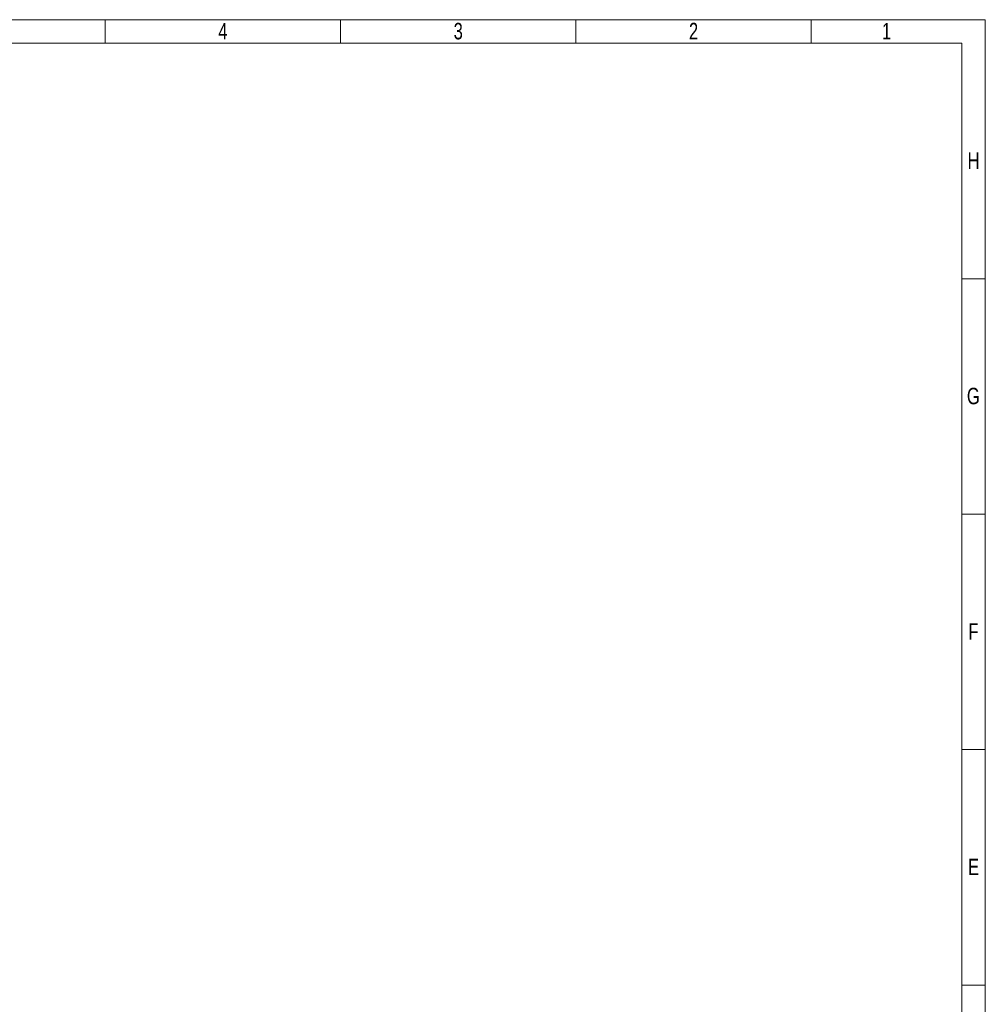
# Model space of a CAD drawing. Header units: millimetres. Extents: x 47656 to 70526, y -39110 to -22774.
# Tile 12 of 12: x 62351 to 70526, y -31105 to -22774. Entities that reach past the tile are written whole.
import ezdxf

# ---------------------------------------------------------------- set-up
doc = ezdxf.new("R2010")
doc.units = ezdxf.units.MM
doc.header["$LTSCALE"] = 0.25
doc.styles.add('SLDTEXTSTYLE3', font='TXT', dxfattribs={"width": 0.75})

# ---------------------------------------------------------------- blocks, each defined once
blk = doc.blocks.new('cajetin')
at = {"color": 7, "linetype": 'Continuous', "lineweight": 18}
for p, q in [((0, 615), (861, 615)), ((580.5, 607.5), (580.5, 615)), ((655.5, 607.5), (655.5, 615)), ((730.5, 607.5), (730.5, 615)), ((805.5, 607.5), (805.5, 615)), ((861, 615), (861, 0)), ((7.5, 607.5), (853.5, 607.5)), ((853.5, 607.5), (853.5, 7.5)), ((853.5, 532.5), (861, 532.5)), ((853.5, 457.5), (861, 457.5)), ((853.5, 382.5), (861, 382.5)), ((853.5, 307.5), (861, 307.5)), ((853.5, 307.5), (853.5, 307.5))]:
    blk.add_line(p, q, dxfattribs=at)
at = {"color": 7, "linetype": 'Continuous', "lineweight": 0, "char_height": 5.25, "attachment_point": 2, "style": 'SLDTEXTSTYLE3'}
for s, insert in [('4', (618.01, 613.99)), ('3', (693.01, 613.99)), ('2', (768.01, 613.99)), ('1', (829.51, 613.99)), ('H', (857.25, 572.74)), ('G', (857.18, 497.74)), ('F', (857.21, 422.74)), ('E', (857.24, 347.74))]:
    blk.add_mtext(s, dxfattribs=dict(at, insert=insert))

msp = doc.modelspace()

# ---------------------------------------------------------------- block references
at = {"xscale": 26.5625, "yscale": 26.5625, "zscale": 26.5625}
msp.add_blockref('cajetin', (47656.2, -39109.6), dxfattribs=at)

doc.saveas('drawing.dxf')
